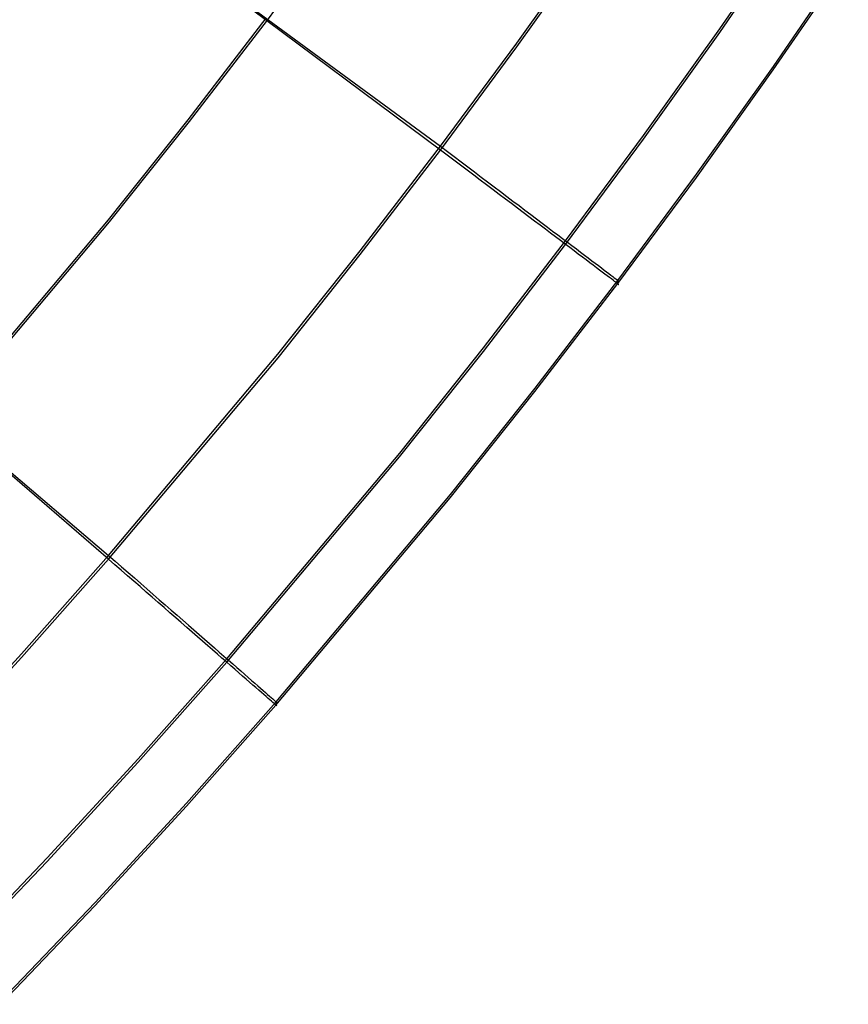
# Model space of a CAD drawing. Header units: millimetres. Extents: x 119 to 175.9, y -203.1 to -153.8.
# Tile 186 of 256: x 165.7 to 166.8, y -199.6 to -198.2. Entities that reach past the tile are written whole.
import ezdxf

# ---------------------------------------------------------------- set-up
doc = ezdxf.new("R2010")
doc.units = ezdxf.units.MM
doc.header["$MEASUREMENT"] = 0
doc.layers.add('Layer 01', color=5, linetype='Continuous', true_color=0x0000ff)

msp = doc.modelspace()

# ---------------------------------------------------------------- linework, layer by layer
at = {"layer": 'Layer 01'}
for p, q in [((165.7778, -198.063, 35.2895), (166.2506, -198.4104, 35.2899)), ((166.2506, -198.4154, 31.3557), (165.7798, -198.0647, 31.3552)), ((166.0158, -198.2393, 31.3555), (166.1163, -198.1036, 31.3553)), ((166.6294, -198.251, 35.184), (166.7302, -198.1045, 35.1838)), ((166.6294, -198.2559, 31.4608), (166.7301, -198.1094, 31.4606)), ((166.3541, -198.2706, 35.2897), (166.4553, -198.1289, 35.2895)), ((166.3542, -198.2756, 31.3555), (166.4553, -198.1339, 31.3554)), ((166.7019, -198.3065, 31.7244), (166.8035, -198.1587, 31.7242)), ((166.702, -198.3022, 34.9205), (166.8037, -198.1544, 34.9203)), ((165.9083, -198.3744, 35.2901), (166.0142, -198.2367, 35.2899)), ((165.91, -198.3769, 31.3557), (166.0158, -198.2393, 31.3555)), ((166.5261, -198.3958, 35.1842), (166.6294, -198.251, 35.184)), ((166.5261, -198.4006, 31.4609), (166.6294, -198.2559, 31.4608)), ((166.2506, -198.4104, 35.2899), (166.3541, -198.2706, 35.2897)), ((166.2506, -198.4154, 31.3557), (166.3542, -198.2756, 31.3555)), ((166.5978, -198.4482, 34.9207), (166.702, -198.3022, 34.9205)), ((166.5977, -198.4525, 31.7246), (166.7019, -198.3065, 31.7244)), ((165.8001, -198.51, 35.2902), (165.9083, -198.3744, 35.2901)), ((165.8018, -198.5126, 31.3558), (165.91, -198.3769, 31.3557)), ((166.4203, -198.5386, 35.1843), (166.5261, -198.3958, 35.1842)), ((166.1416, -198.5523, 35.2901), (166.2506, -198.4104, 35.2899)), ((166.2506, -198.4104, 35.2899), (166.2599, -198.4174, 35.2885)), ((166.4202, -198.5435, 31.4611), (166.5261, -198.4006, 31.4609)), ((166.1416, -198.5573, 31.3559), (166.2506, -198.4154, 31.3557)), ((166.2597, -198.4223, 31.3571), (166.2506, -198.4154, 31.3557)), ((166.2688, -198.4292, 31.3588), (166.2597, -198.4223, 31.3571)), ((166.2599, -198.4174, 35.2885), (166.2692, -198.4244, 35.2867)), ((166.2692, -198.4244, 35.2867), (166.2784, -198.4314, 35.2845)), ((166.2778, -198.436, 31.3609), (166.2688, -198.4292, 31.3588)), ((166.2868, -198.4428, 31.3634), (166.2778, -198.436, 31.3609)), ((166.2784, -198.4314, 35.2845), (166.2875, -198.4383, 35.2819)), ((166.2875, -198.4383, 35.2819), (166.2966, -198.4452, 35.2789)), ((166.2956, -198.4495, 31.3663), (166.2868, -198.4428, 31.3634)), ((166.3044, -198.4561, 31.3696), (166.2956, -198.4495, 31.3663)), ((166.2966, -198.4452, 35.2789), (166.3056, -198.452, 35.2755)), ((166.3056, -198.452, 35.2755), (166.3145, -198.4587, 35.2717)), ((166.4909, -198.5966, 31.7247), (166.5977, -198.4525, 31.7246)), ((166.4911, -198.5923, 34.9209), (166.5978, -198.4482, 34.9207)), ((166.3131, -198.4627, 31.3732), (166.3044, -198.4561, 31.3696)), ((166.3218, -198.4692, 31.3772), (166.3131, -198.4627, 31.3732)), ((166.3145, -198.4587, 35.2717), (166.3233, -198.4653, 35.2676)), ((166.3233, -198.4653, 35.2676), (166.3319, -198.4718, 35.263)), ((166.3302, -198.4756, 31.3816), (166.3218, -198.4692, 31.3772)), ((166.3386, -198.4819, 31.3863), (166.3302, -198.4756, 31.3816)), ((166.3319, -198.4718, 35.263), (166.3405, -198.4783, 35.2581)), ((166.3405, -198.4783, 35.2581), (166.3488, -198.4846, 35.2528)), ((166.3468, -198.4881, 31.3914), (166.3386, -198.4819, 31.3863)), ((166.3549, -198.4942, 31.3969), (166.3468, -198.4881, 31.3914)), ((166.3488, -198.4846, 35.2528), (166.3571, -198.4908, 35.2471)), ((166.3571, -198.4908, 35.2471), (166.3651, -198.4969, 35.2411)), ((166.3629, -198.5002, 31.4027), (166.3549, -198.4942, 31.3969)), ((166.3706, -198.5061, 31.4088), (166.3629, -198.5002, 31.4027)), ((166.3651, -198.4969, 35.2411), (166.373, -198.5029, 35.2348)), ((166.3782, -198.5118, 31.4153), (166.3706, -198.5061, 31.4088)), ((166.373, -198.5029, 35.2348), (166.3807, -198.5087, 35.2281)), ((165.577, -198.7753, 35.2906), (165.8001, -198.51, 35.2902)), ((165.5788, -198.7779, 31.3562), (165.8018, -198.5126, 31.3558)), ((166.3857, -198.5174, 31.422), (166.3782, -198.5118, 31.4153)), ((166.3807, -198.5087, 35.2281), (166.3883, -198.5144, 35.221)), ((166.3929, -198.5229, 31.4291), (166.3857, -198.5174, 31.422)), ((166.3883, -198.5144, 35.221), (166.3956, -198.5199, 35.2137)), ((166.3999, -198.5282, 31.4365), (166.3929, -198.5229, 31.4291)), ((166.3956, -198.5199, 35.2137), (166.4027, -198.5253, 35.206)), ((166.4067, -198.5333, 31.4442), (166.3999, -198.5282, 31.4365)), ((166.4027, -198.5253, 35.206), (166.4096, -198.5305, 35.198)), ((166.4096, -198.5305, 35.198), (166.4162, -198.5355, 35.1897)), ((166.3089, -198.6884, 31.4613), (166.4202, -198.5435, 31.4611)), ((166.309, -198.6835, 35.1845), (166.4203, -198.5386, 35.1843)), ((166.4134, -198.5383, 31.4522), (166.4067, -198.5333, 31.4442)), ((166.4197, -198.5431, 31.4605), (166.4134, -198.5383, 31.4522)), ((166.4162, -198.5355, 35.1897), (166.4227, -198.5404, 35.1812)), ((166.4259, -198.5478, 31.469), (166.4197, -198.5431, 31.4605)), ((166.4227, -198.5404, 35.1812), (166.4288, -198.545, 35.1723)), ((166.4288, -198.545, 35.1723), (166.4348, -198.5495, 35.1632)), ((166.0301, -198.6921, 35.2902), (166.1416, -198.5523, 35.2901)), ((166.0302, -198.6971, 31.3561), (166.1416, -198.5573, 31.3559)), ((166.4318, -198.5522, 31.4778), (166.4259, -198.5478, 31.469)), ((166.4375, -198.5565, 31.4868), (166.4318, -198.5522, 31.4778)), ((166.4348, -198.5495, 35.1632), (166.4405, -198.5538, 35.1539)), ((166.443, -198.5606, 31.4961), (166.4375, -198.5565, 31.4868)), ((166.4405, -198.5538, 35.1539), (166.4459, -198.5579, 35.1442)), ((166.4459, -198.5579, 35.1442), (166.451, -198.5618, 35.1344)), ((166.4481, -198.5645, 31.5056), (166.443, -198.5606, 31.4961)), ((166.453, -198.5682, 31.5153), (166.4481, -198.5645, 31.5056)), ((166.451, -198.5618, 35.1344), (166.4559, -198.5655, 35.1244)), ((166.4577, -198.5717, 31.5252), (166.453, -198.5682, 31.5153)), ((166.4559, -198.5655, 35.1244), (166.4605, -198.569, 35.1141)), ((166.4621, -198.575, 31.5353), (166.4577, -198.5717, 31.5252)), ((166.4605, -198.569, 35.1141), (166.4648, -198.5722, 35.1036)), ((166.4648, -198.5722, 35.1036), (166.4688, -198.5753, 35.093)), ((165.3536, -198.5852, 35.2901), (165.8005, -198.9652, 35.2906)), ((166.4662, -198.5781, 31.5456), (166.4621, -198.575, 31.5353)), ((166.47, -198.581, 31.5561), (166.4662, -198.5781, 31.5456)), ((166.4688, -198.5753, 35.093), (166.4725, -198.5781, 35.0822)), ((166.4735, -198.5836, 31.5667), (166.47, -198.581, 31.5561)), ((166.4725, -198.5781, 35.0822), (166.4759, -198.5806, 35.0712)), ((166.4767, -198.586, 31.5775), (166.4735, -198.5836, 31.5667)), ((166.4759, -198.5806, 35.0712), (166.479, -198.583, 35.0601)), ((166.4797, -198.5882, 31.5884), (166.4767, -198.586, 31.5775)), ((166.479, -198.583, 35.0601), (166.4817, -198.5851, 35.0489)), ((166.4817, -198.5851, 35.0489), (166.4842, -198.587, 35.0376)), ((165.8005, -198.9703, 31.3564), (165.3558, -198.587, 31.3559)), ((166.3786, -198.7428, 31.7249), (166.4909, -198.5966, 31.7247)), ((166.3788, -198.7385, 34.9211), (166.4911, -198.5923, 34.9209)), ((166.4823, -198.5902, 31.5994), (166.4797, -198.5882, 31.5884)), ((166.4846, -198.592, 31.6105), (166.4823, -198.5902, 31.5994)), ((166.4842, -198.587, 35.0376), (166.4863, -198.5886, 35.0261)), ((166.4867, -198.5935, 31.6218), (166.4846, -198.592, 31.6105)), ((166.4863, -198.5886, 35.0261), (166.4882, -198.59, 35.0146)), ((166.4884, -198.5948, 31.6331), (166.4867, -198.5935, 31.6218)), ((166.4882, -198.59, 35.0146), (166.4897, -198.5912, 35.003)), ((166.4898, -198.5958, 31.6444), (166.4884, -198.5948, 31.6331)), ((166.4897, -198.5912, 35.003), (166.4909, -198.5921, 34.9913)), ((166.4909, -198.5967, 31.6559), (166.4898, -198.5958, 31.6444)), ((166.4909, -198.5921, 34.9913), (166.4917, -198.5927, 34.9796)), ((166.4911, -198.5923, 34.9209), (166.4909, -198.5966, 31.7247)), ((166.4909, -198.5966, 31.7247), (166.4917, -198.5972, 31.7133)), ((166.4917, -198.5972, 31.6673), (166.4909, -198.5967, 31.6559)), ((166.4919, -198.5929, 34.9326), (166.4911, -198.5923, 34.9209)), ((166.4917, -198.5927, 34.9796), (166.4922, -198.5931, 34.9679)), ((166.4917, -198.5972, 31.7133), (166.4922, -198.5976, 31.7018)), ((166.4922, -198.5976, 31.6788), (166.4917, -198.5972, 31.6673)), ((166.4923, -198.5932, 34.9443), (166.4919, -198.5929, 34.9326)), ((166.4922, -198.5931, 34.9679), (166.4924, -198.5933, 34.9561)), ((166.4922, -198.5976, 31.7018), (166.4923, -198.5977, 31.6903)), ((166.4923, -198.5977, 31.6903), (166.4922, -198.5976, 31.6788)), ((166.4924, -198.5933, 34.9561), (166.4923, -198.5932, 34.9443)), ((165.8005, -198.9652, 35.2906), (166.0301, -198.6921, 35.2902)), ((166.1951, -198.8312, 31.4615), (166.3089, -198.6884, 31.4613)), ((166.1952, -198.8263, 35.1847), (166.309, -198.6835, 35.1845)), ((165.8005, -198.9703, 31.3564), (166.0302, -198.6971, 31.3561)), ((166.2638, -198.8868, 31.7251), (166.3786, -198.7428, 31.7249)), ((166.264, -198.8825, 34.9212), (166.3788, -198.7385, 34.9211)), ((165.9608, -199.1051, 35.1851), (166.1952, -198.8263, 35.1847)), ((165.9607, -199.11, 31.4619), (166.1951, -198.8312, 31.4615)), ((166.0274, -199.168, 31.7255), (166.2638, -198.8868, 31.7251)), ((166.0276, -199.1637, 34.9216), (166.264, -198.8825, 34.9212)), ((165.6825, -199.0985, 35.2908), (165.8005, -198.9652, 35.2906)), ((165.6825, -199.1035, 31.3566), (165.8005, -198.9703, 31.3564)), ((165.8005, -198.9652, 35.2906), (165.8093, -198.9729, 35.2892)), ((165.8091, -198.9778, 31.3578), (165.8005, -198.9703, 31.3564)), ((165.8093, -198.9729, 35.2892), (165.8181, -198.9806, 35.2874)), ((165.8177, -198.9853, 31.3595), (165.8091, -198.9778, 31.3578)), ((165.8262, -198.9927, 31.3616), (165.8177, -198.9853, 31.3595)), ((165.8181, -198.9806, 35.2874), (165.8268, -198.9881, 35.2852)), ((165.8347, -199.0001, 31.3641), (165.8262, -198.9927, 31.3616)), ((165.8268, -198.9881, 35.2852), (165.8354, -198.9957, 35.2826)), ((165.8431, -199.0074, 31.367), (165.8347, -199.0001, 31.3641)), ((165.8354, -198.9957, 35.2826), (165.844, -199.0032, 35.2796)), ((165.8514, -199.0147, 31.3703), (165.8431, -199.0074, 31.367)), ((165.844, -199.0032, 35.2796), (165.8525, -199.0106, 35.2762)), ((165.8525, -199.0106, 35.2762), (165.8609, -199.0179, 35.2725)), ((165.8596, -199.0218, 31.3739), (165.8514, -199.0147, 31.3703)), ((165.8677, -199.0289, 31.3779), (165.8596, -199.0218, 31.3739)), ((165.8609, -199.0179, 35.2725), (165.8692, -199.0251, 35.2683)), ((165.8692, -199.0251, 35.2683), (165.8773, -199.0323, 35.2637)), ((165.8757, -199.0359, 31.3823), (165.8677, -199.0289, 31.3779)), ((165.8836, -199.0428, 31.3871), (165.8757, -199.0359, 31.3823)), ((165.8773, -199.0323, 35.2637), (165.8854, -199.0393, 35.2588)), ((165.8854, -199.0393, 35.2588), (165.8933, -199.0462, 35.2535)), ((165.8914, -199.0496, 31.3922), (165.8836, -199.0428, 31.3871)), ((165.899, -199.0562, 31.3976), (165.8914, -199.0496, 31.3922)), ((165.8933, -199.0462, 35.2535), (165.9011, -199.053, 35.2479)), ((165.9011, -199.053, 35.2479), (165.9087, -199.0596, 35.2419)), ((165.9065, -199.0628, 31.4034), (165.899, -199.0562, 31.3976)), ((165.9139, -199.0692, 31.4095), (165.9065, -199.0628, 31.4034)), ((165.9087, -199.0596, 35.2419), (165.9161, -199.0661, 35.2355)), ((165.9161, -199.0661, 35.2355), (165.9234, -199.0725, 35.2288)), ((165.921, -199.0754, 31.416), (165.9139, -199.0692, 31.4095)), ((165.928, -199.0815, 31.4228), (165.921, -199.0754, 31.416)), ((165.9234, -199.0725, 35.2288), (165.9305, -199.0787, 35.2218)), ((165.9305, -199.0787, 35.2218), (165.9374, -199.0847, 35.2144)), ((165.9349, -199.0875, 31.4299), (165.928, -199.0815, 31.4228)), ((165.9415, -199.0933, 31.4372), (165.9349, -199.0875, 31.4299)), ((165.9374, -199.0847, 35.2144), (165.9441, -199.0906, 35.2067)), ((165.948, -199.0989, 31.4449), (165.9415, -199.0933, 31.4372)), ((165.9441, -199.0906, 35.2067), (165.9506, -199.0963, 35.1987)), ((165.5619, -199.2297, 35.2909), (165.6825, -199.0985, 35.2908)), ((165.5619, -199.2347, 31.3568), (165.6825, -199.1035, 31.3566)), ((165.8404, -199.2411, 35.1852), (165.9608, -199.1051, 35.1851)), ((165.9542, -199.1043, 31.4529), (165.948, -199.0989, 31.4449)), ((165.9506, -199.0963, 35.1987), (165.9569, -199.1018, 35.1905)), ((165.9602, -199.1096, 31.4612), (165.9542, -199.1043, 31.4529)), ((165.9569, -199.1018, 35.1905), (165.963, -199.1071, 35.1819)), ((165.8403, -199.246, 31.462), (165.9607, -199.11, 31.4619)), ((165.966, -199.1147, 31.4697), (165.9602, -199.1096, 31.4612)), ((165.963, -199.1071, 35.1819), (165.9688, -199.1122, 35.173)), ((165.9716, -199.1195, 31.4785), (165.966, -199.1147, 31.4697)), ((165.9688, -199.1122, 35.173), (165.9744, -199.1171, 35.1639)), ((165.977, -199.1242, 31.4875), (165.9716, -199.1195, 31.4785)), ((165.9744, -199.1171, 35.1639), (165.9798, -199.1217, 35.1546)), ((165.9821, -199.1287, 31.4968), (165.977, -199.1242, 31.4875)), ((165.9798, -199.1217, 35.1546), (165.9849, -199.1262, 35.145)), ((165.987, -199.1329, 31.5063), (165.9821, -199.1287, 31.4968)), ((165.9849, -199.1262, 35.145), (165.9898, -199.1305, 35.1351)), ((165.9917, -199.137, 31.516), (165.987, -199.1329, 31.5063)), ((165.9898, -199.1305, 35.1351), (165.9944, -199.1345, 35.1251)), ((165.9961, -199.1408, 31.526), (165.9917, -199.137, 31.516)), ((165.9944, -199.1345, 35.1251), (165.9987, -199.1383, 35.1148)), ((166.0002, -199.1444, 31.5361), (165.9961, -199.1408, 31.526)), ((165.9987, -199.1383, 35.1148), (166.0027, -199.1418, 35.1044)), ((166.004, -199.1478, 31.5464), (166.0002, -199.1444, 31.5361)), ((166.0027, -199.1418, 35.1044), (166.0065, -199.1451, 35.0937)), ((166.0065, -199.1451, 35.0937), (166.01, -199.1482, 35.0829)), ((166.0076, -199.1509, 31.5568), (166.004, -199.1478, 31.5464)), ((166.011, -199.1538, 31.5675), (166.0076, -199.1509, 31.5568)), ((166.01, -199.1482, 35.0829), (166.0132, -199.151, 35.072)), ((166.014, -199.1564, 31.5782), (166.011, -199.1538, 31.5675)), ((166.0132, -199.151, 35.072), (166.0161, -199.1536, 35.0609)), ((166.0168, -199.1589, 31.5891), (166.014, -199.1564, 31.5782)), ((166.0161, -199.1536, 35.0609), (166.0188, -199.1559, 35.0496)), ((166.0193, -199.161, 31.6002), (166.0168, -199.1589, 31.5891)), ((166.0188, -199.1559, 35.0496), (166.0211, -199.1579, 35.0383)), ((166.0211, -199.1579, 35.0383), (166.0231, -199.1597, 35.0268)), ((166.0231, -199.1597, 35.0268), (166.0248, -199.1612, 35.0153)), ((165.906, -199.3051, 31.7257), (166.0274, -199.168, 31.7255)), ((165.9062, -199.3008, 34.9218), (166.0276, -199.1637, 34.9216)), ((166.0215, -199.1629, 31.6113), (166.0193, -199.161, 31.6002)), ((166.0234, -199.1646, 31.6225), (166.0215, -199.1629, 31.6113)), ((166.025, -199.166, 31.6338), (166.0234, -199.1646, 31.6225)), ((166.0248, -199.1612, 35.0153), (166.0263, -199.1625, 35.0037)), ((166.0264, -199.1672, 31.6452), (166.025, -199.166, 31.6338)), ((166.0263, -199.1625, 35.0037), (166.0274, -199.1635, 34.992)), ((166.0274, -199.168, 31.6566), (166.0264, -199.1672, 31.6452)), ((166.0274, -199.1635, 34.992), (166.0282, -199.1642, 34.9803)), ((166.0276, -199.1637, 34.9216), (166.0274, -199.168, 31.7255)), ((166.0274, -199.168, 31.7255), (166.0282, -199.1687, 31.714)), ((166.0281, -199.1687, 31.668), (166.0274, -199.168, 31.6566)), ((166.0283, -199.1644, 34.9333), (166.0276, -199.1637, 34.9216)), ((166.0286, -199.1691, 31.6795), (166.0281, -199.1687, 31.668)), ((166.0282, -199.1642, 34.9803), (166.0287, -199.1646, 34.9686)), ((166.0282, -199.1687, 31.714), (166.0286, -199.1691, 31.7025)), ((166.0287, -199.1647, 34.9451), (166.0283, -199.1644, 34.9333)), ((166.0286, -199.1691, 31.7025), (166.0288, -199.1692, 31.691)), ((166.0288, -199.1692, 31.691), (166.0286, -199.1691, 31.6795)), ((166.0287, -199.1646, 34.9686), (166.0289, -199.1648, 34.9568)), ((166.0289, -199.1648, 34.9568), (166.0287, -199.1647, 34.9451)), ((165.7172, -199.3799, 31.4622), (165.8403, -199.246, 31.462)), ((165.7173, -199.375, 35.1854), (165.8404, -199.2411, 35.1852)), ((165.7819, -199.4402, 31.7258), (165.906, -199.3051, 31.7257)), ((165.782, -199.4359, 34.9219), (165.9062, -199.3008, 34.9218)), ((165.5908, -199.5123, 31.4624), (165.7172, -199.3799, 31.4622)), ((165.5909, -199.5074, 35.1856), (165.7173, -199.375, 35.1854)), ((165.6544, -199.5737, 31.726), (165.7819, -199.4402, 31.7258)), ((165.6545, -199.5695, 34.9221), (165.782, -199.4359, 34.9219))]:
    msp.add_line(p, q, dxfattribs=at)

doc.saveas('drawing.dxf')
